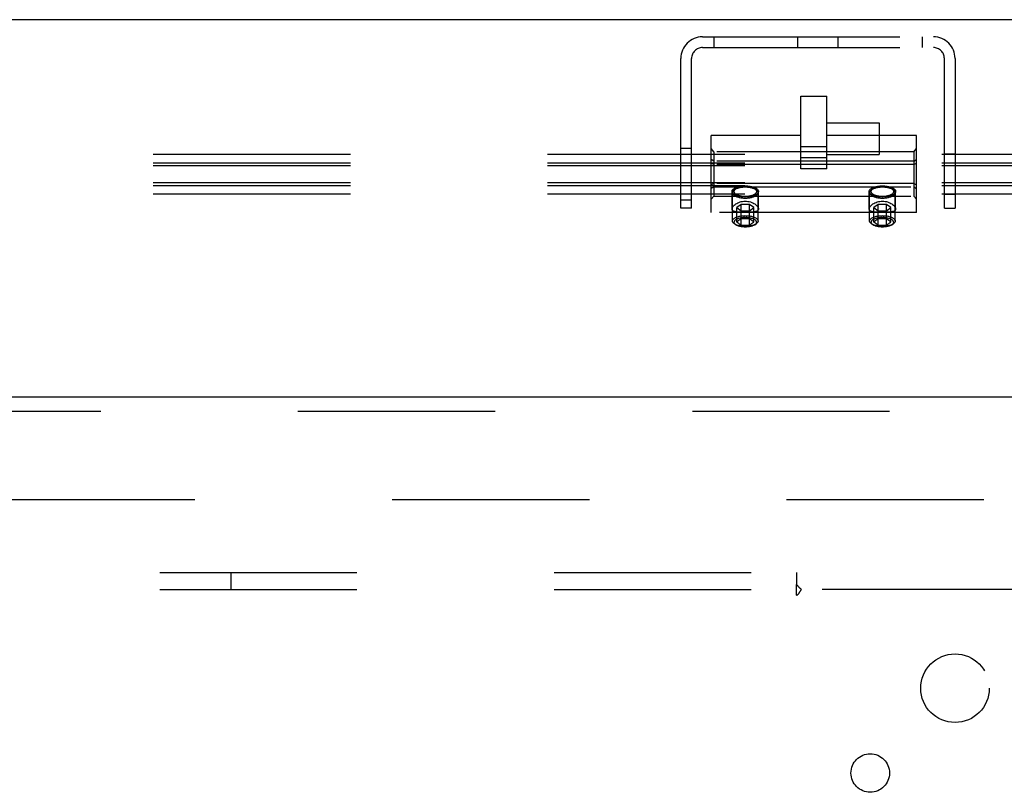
# Model space of a CAD drawing. Header units: inches. Extents: x 0 to 262, y 0 to 169.
# Tile 61 of 105: x 112.49 to 119.67, y 121.06 to 126.69. Entities that reach past the tile are written whole.
import ezdxf

# ---------------------------------------------------------------- set-up
doc = ezdxf.new("R2010")
doc.units = ezdxf.units.IN
doc.header["$LTSCALE"] = 14.384615
doc.header["$MEASUREMENT"] = 0
doc.linetypes.add('HIDDEN', pattern=[0.2, 0.1, -0.1])
doc.layers.get('0').update_dxf_attribs({"linetype": 'CONTINUOUS'})
for name, color, linetype in [('DEFAULT_2', 8, 'HIDDEN'), ('RIGHTHAND_DOOR_ASSEMBLY', 7, 'CONTINUOUS'), ('SUBPANEL', 7, 'CONTINUOUS')]:
    doc.layers.add(name, color=color, linetype=linetype)

msp = doc.modelspace()

# ---------------------------------------------------------------- linework, layer by layer
at = {"color": 7, "linetype": 'Continuous'}
msp.add_line((123.503, 126.6937), (44.878, 126.6937), dxfattribs=at)
at = {"layer": 'DEFAULT_2', "color": 8, "linetype": 'HIDDEN'}
for p, q in [((117.4735, 126.5687), (119.1575, 126.5687)), ((117.5565, 126.5687), (117.5565, 126.4907)), ((118.1675, 126.4907), (118.1675, 126.5687)), ((118.4635, 126.4907), (118.4635, 126.5687)), ((119.0745, 126.5687), (119.0745, 126.4907)), ((117.4735, 126.4907), (119.1575, 126.4907)), ((117.3155, 125.3187), (117.3155, 126.4107)), ((117.3935, 125.3187), (117.3935, 126.4107)), ((119.2375, 125.3187), (119.2375, 126.4107)), ((119.3155, 126.4107), (119.3155, 125.3187)), ((118.1917, 125.605), (118.1917, 126.1356)), ((118.1917, 126.1356), (118.3792, 126.1356)), ((118.3792, 125.605), (118.3792, 126.1356)), ((118.3792, 125.9405), (118.7612, 125.9405)), ((118.7612, 125.9405), (118.7612, 125.7095)), ((117.5355, 125.2877), (117.5355, 125.8497)), ((118.1917, 125.8497), (117.5355, 125.8497)), ((119.0355, 125.8497), (118.3792, 125.8497)), ((119.0355, 125.2877), (119.0355, 125.8497)), ((118.3792, 125.7674), (118.1917, 125.7674)), ((123.5355, 125.7097), (80.5355, 125.7097)), ((117.3155, 125.7562), (117.3935, 125.7562)), ((117.5555, 125.7304), (117.5355, 125.7534)), ((117.5555, 125.7304), (117.5555, 125.4071)), ((119.0155, 125.7304), (117.5555, 125.7304)), ((118.3792, 125.7095), (118.7612, 125.7095)), ((119.0155, 125.7304), (119.0355, 125.7534)), ((119.0155, 125.7304), (119.0155, 125.4071)), ((119.2375, 125.7167), (119.3155, 125.7167)), ((123.5355, 125.6487), (80.5355, 125.6487)), ((123.5355, 125.6269), (80.5355, 125.6269)), ((117.5555, 125.6618), (117.5355, 125.675)), ((117.5555, 125.6373), (117.5355, 125.6471)), ((119.0155, 125.6618), (117.5555, 125.6618)), ((119.0155, 125.6373), (117.5555, 125.6373)), ((118.3792, 125.6875), (118.1917, 125.6875)), ((119.0155, 125.6618), (119.0355, 125.675)), ((119.0155, 125.6373), (119.0355, 125.6471)), ((118.3792, 125.605), (118.1917, 125.605)), ((123.5355, 125.5049), (80.5355, 125.5049)), ((123.5355, 125.4831), (80.5355, 125.4831)), ((117.5555, 125.5002), (117.5355, 125.4904)), ((117.5555, 125.4757), (117.5355, 125.4624)), ((119.0155, 125.5002), (117.5555, 125.5002)), ((117.5555, 125.4757), (119.0155, 125.4757)), ((119.0155, 125.5002), (119.0355, 125.4904)), ((119.0155, 125.4757), (119.0355, 125.4624)), ((123.5355, 125.4221), (80.5355, 125.4221)), ((117.5555, 125.4071), (117.5355, 125.3841)), ((117.5555, 125.4071), (119.0155, 125.4071)), ((117.689, 125.3141), (117.689, 125.4414)), ((117.6922, 125.2253), (117.6922, 125.4323)), ((117.7118, 125.4578), (117.703, 125.4507)), ((117.8591, 125.4578), (117.8679, 125.4507)), ((117.8787, 125.2253), (117.8787, 125.4323)), ((117.882, 125.3141), (117.882, 125.4414)), ((118.689, 125.3141), (118.689, 125.4414)), ((118.6922, 125.2253), (118.6922, 125.4323)), ((118.7118, 125.4578), (118.703, 125.4507)), ((118.8591, 125.4578), (118.8679, 125.4507)), ((118.8787, 125.2253), (118.8787, 125.4323)), ((118.882, 125.3141), (118.882, 125.4414)), ((119.0155, 125.4071), (119.0355, 125.3841)), ((119.2375, 125.4207), (119.3155, 125.4207)), ((117.3155, 125.3812), (117.3935, 125.3812)), ((117.7543, 125.3464), (117.7231, 125.3236)), ((117.7543, 125.1955), (117.7543, 125.3464)), ((117.8166, 125.3464), (117.7543, 125.3464)), ((117.8166, 125.1955), (117.8166, 125.3464)), ((117.8478, 125.3236), (117.8166, 125.3464)), ((118.7543, 125.3464), (118.7231, 125.3236)), ((118.7543, 125.1955), (118.7543, 125.3464)), ((118.8166, 125.3464), (118.7543, 125.3464)), ((118.8166, 125.1955), (118.8166, 125.3464)), ((118.8478, 125.3236), (118.8166, 125.3464)), ((117.3935, 125.3187), (117.3155, 125.3187)), ((119.0355, 125.2877), (117.5355, 125.2877)), ((117.7231, 125.2183), (117.7231, 125.3236)), ((117.7231, 125.3236), (117.7543, 125.3008)), ((117.7543, 125.3008), (117.8166, 125.3008)), ((117.8166, 125.3008), (117.8478, 125.3236)), ((117.8478, 125.2183), (117.8478, 125.3236)), ((118.7231, 125.2183), (118.7231, 125.3236)), ((118.7231, 125.3236), (118.7543, 125.3008)), ((118.7543, 125.3008), (118.8166, 125.3008)), ((118.8166, 125.3008), (118.8478, 125.3236)), ((118.8478, 125.2183), (118.8478, 125.3236)), ((119.2375, 125.3187), (119.3155, 125.3187)), ((117.7161, 125.1978), (117.7065, 125.2043)), ((117.7252, 125.2201), (117.7231, 125.2183)), ((117.7231, 125.2183), (117.7242, 125.2177)), ((117.7274, 125.2218), (117.7252, 125.2201)), ((117.7295, 125.2235), (117.7274, 125.2218)), ((117.7274, 125.2155), (117.7295, 125.2141)), ((117.7317, 125.2252), (117.7295, 125.2235)), ((117.7295, 125.2141), (117.7317, 125.2126)), ((117.7338, 125.2268), (117.7317, 125.2252)), ((117.7317, 125.2126), (117.7338, 125.2112)), ((117.8361, 125.2276), (117.8339, 125.2292)), ((117.8339, 125.2088), (117.8361, 125.2104)), ((117.8382, 125.226), (117.8361, 125.2276)), ((117.8361, 125.2104), (117.8382, 125.2119)), ((117.8403, 125.2243), (117.8382, 125.226)), ((117.8382, 125.2119), (117.8403, 125.2134)), ((117.8425, 125.2227), (117.8403, 125.2243)), ((117.8446, 125.2209), (117.8425, 125.2227)), ((117.8548, 125.1978), (117.8644, 125.2043)), ((118.7161, 125.1978), (118.7065, 125.2043)), ((118.7252, 125.2201), (118.7231, 125.2183)), ((118.7231, 125.2183), (118.7242, 125.2177)), ((118.7274, 125.2218), (118.7252, 125.2201)), ((118.7295, 125.2235), (118.7274, 125.2218)), ((118.7274, 125.2155), (118.7295, 125.2141)), ((118.7317, 125.2252), (118.7295, 125.2235)), ((118.7295, 125.2141), (118.7317, 125.2126)), ((118.7338, 125.2268), (118.7317, 125.2252)), ((118.7317, 125.2126), (118.7338, 125.2112)), ((118.8361, 125.2276), (118.8339, 125.2292)), ((118.8339, 125.2088), (118.8361, 125.2104)), ((118.8382, 125.226), (118.8361, 125.2276)), ((118.8361, 125.2104), (118.8382, 125.2119)), ((118.8403, 125.2243), (118.8382, 125.226)), ((118.8382, 125.2119), (118.8403, 125.2134)), ((118.8425, 125.2227), (118.8403, 125.2243)), ((118.8446, 125.2209), (118.8425, 125.2227)), ((118.8548, 125.1978), (118.8644, 125.2043)), ((86.4405, 123.1937), (121.4092, 123.1937))]:
    msp.add_line(p, q, dxfattribs=at)
for points in [[(117.689, 125.4414), (117.6894, 125.4455), (117.6909, 125.4495), (117.6933, 125.4534), (117.6965, 125.4573), (117.7007, 125.4609), (117.7058, 125.4644), (117.7116, 125.4676), (117.7181, 125.4706), (117.7253, 125.4733), (117.7332, 125.4757)], [(117.7855, 125.4766), (117.7795, 125.4765), (117.7737, 125.4762), (117.7679, 125.4758), (117.7621, 125.4752), (117.7565, 125.4744), (117.751, 125.4734), (117.7456, 125.4723), (117.7405, 125.471), (117.7356, 125.4696), (117.731, 125.468), (117.7266, 125.4663), (117.7226, 125.4645), (117.7188, 125.4625), (117.7154, 125.4604), (117.7124, 125.4583), (117.7118, 125.4578)], [(117.7332, 125.4757), (117.7412, 125.4776), (117.7495, 125.4792), (117.7582, 125.4805), (117.7671, 125.4814), (117.7762, 125.482), (117.7855, 125.4822)], [(117.7855, 125.4822), (117.7947, 125.482), (117.8038, 125.4814), (117.8127, 125.4805), (117.8214, 125.4792), (117.8297, 125.4776), (117.8377, 125.4757)], [(117.8591, 125.4578), (117.8585, 125.4583), (117.8555, 125.4604), (117.8521, 125.4625), (117.8483, 125.4645), (117.8443, 125.4663), (117.8399, 125.468), (117.8353, 125.4696), (117.8304, 125.471), (117.8253, 125.4723), (117.8199, 125.4734), (117.8144, 125.4744), (117.8088, 125.4752), (117.803, 125.4758), (117.7972, 125.4762), (117.7914, 125.4765), (117.7855, 125.4766)], [(117.8377, 125.4757), (117.8456, 125.4733), (117.8528, 125.4706), (117.8593, 125.4676), (117.8652, 125.4644), (117.8702, 125.4609), (117.8744, 125.4573), (117.8777, 125.4534), (117.88, 125.4495), (117.8815, 125.4455), (117.882, 125.4414)], [(118.689, 125.4414), (118.6894, 125.4455), (118.6909, 125.4495), (118.6933, 125.4534), (118.6965, 125.4573), (118.7007, 125.4609), (118.7058, 125.4644), (118.7116, 125.4676), (118.7181, 125.4706), (118.7253, 125.4733), (118.7332, 125.4757)], [(118.7855, 125.4766), (118.7795, 125.4765), (118.7737, 125.4762), (118.7679, 125.4758), (118.7621, 125.4752), (118.7565, 125.4744), (118.751, 125.4734), (118.7456, 125.4723), (118.7405, 125.471), (118.7356, 125.4696), (118.731, 125.468), (118.7266, 125.4663), (118.7226, 125.4645), (118.7188, 125.4625), (118.7154, 125.4604), (118.7124, 125.4583), (118.7118, 125.4578)], [(118.7332, 125.4757), (118.7412, 125.4776), (118.7495, 125.4792), (118.7582, 125.4805), (118.7671, 125.4814), (118.7762, 125.482), (118.7855, 125.4822)], [(118.7855, 125.4822), (118.7947, 125.482), (118.8038, 125.4814), (118.8127, 125.4805), (118.8214, 125.4792), (118.8297, 125.4776), (118.8377, 125.4757)], [(118.8591, 125.4578), (118.8585, 125.4583), (118.8555, 125.4604), (118.8521, 125.4625), (118.8483, 125.4645), (118.8443, 125.4663), (118.8399, 125.468), (118.8353, 125.4696), (118.8304, 125.471), (118.8253, 125.4723), (118.8199, 125.4734), (118.8144, 125.4744), (118.8088, 125.4752), (118.803, 125.4758), (118.7972, 125.4762), (118.7914, 125.4765), (118.7855, 125.4766)], [(118.8377, 125.4757), (118.8456, 125.4733), (118.8528, 125.4706), (118.8593, 125.4676), (118.8652, 125.4644), (118.8702, 125.4609), (118.8744, 125.4573), (118.8777, 125.4534), (118.88, 125.4495), (118.8815, 125.4455), (118.882, 125.4414)], [(117.7332, 125.4071), (117.7253, 125.4095), (117.7181, 125.4122), (117.7116, 125.4152), (117.7058, 125.4184), (117.7007, 125.4219), (117.6965, 125.4255), (117.6933, 125.4294), (117.6909, 125.4333), (117.6894, 125.4373), (117.689, 125.4414)], [(117.703, 125.4507), (117.7006, 125.4487), (117.6981, 125.4461), (117.696, 125.4434), (117.6943, 125.4407), (117.6932, 125.4379), (117.6924, 125.4351), (117.6922, 125.4323)], [(117.6922, 125.4323), (117.6924, 125.4295), (117.6932, 125.4267), (117.6943, 125.4239), (117.696, 125.4212), (117.6981, 125.4185), (117.7006, 125.4159), (117.7036, 125.4134), (117.707, 125.411), (117.7108, 125.4087), (117.715, 125.4065), (117.7196, 125.4044), (117.7244, 125.4025), (117.7296, 125.4008), (117.7351, 125.3992), (117.7409, 125.3977), (117.7468, 125.3965), (117.753, 125.3954), (117.7593, 125.3945), (117.7657, 125.3938), (117.7723, 125.3933), (117.7789, 125.393), (117.7855, 125.3929)], [(117.7118, 125.4578), (117.7097, 125.456), (117.7075, 125.4537), (117.7056, 125.4513), (117.7041, 125.4489), (117.7031, 125.4464), (117.7024, 125.4439), (117.7022, 125.4414), (117.7024, 125.4389), (117.7031, 125.4364), (117.7041, 125.4339), (117.7056, 125.4315), (117.7075, 125.4291), (117.7097, 125.4268), (117.7124, 125.4245), (117.7154, 125.4224), (117.7188, 125.4203), (117.7226, 125.4183), (117.7266, 125.4165), (117.731, 125.4148), (117.7356, 125.4132), (117.7405, 125.4118), (117.7456, 125.4105), (117.751, 125.4094), (117.7565, 125.4084), (117.7621, 125.4076), (117.7679, 125.407), (117.7737, 125.4066), (117.7795, 125.4063), (117.7855, 125.4062)], [(117.7855, 125.4717), (117.7789, 125.4716), (117.7723, 125.4713), (117.7657, 125.4709), (117.7593, 125.4702), (117.753, 125.4693), (117.7468, 125.4682), (117.7409, 125.4669), (117.7351, 125.4655), (117.7296, 125.4639), (117.7244, 125.4621), (117.7196, 125.4602), (117.715, 125.4582), (117.7108, 125.456), (117.707, 125.4537), (117.7036, 125.4512), (117.703, 125.4507)], [(117.7855, 125.4006), (117.7762, 125.4008), (117.7671, 125.4014), (117.7582, 125.4023), (117.7495, 125.4035), (117.7412, 125.4052), (117.7332, 125.4071)], [(117.8679, 125.4507), (117.8673, 125.4512), (117.8639, 125.4537), (117.8601, 125.456), (117.8559, 125.4582), (117.8513, 125.4602), (117.8465, 125.4621), (117.8413, 125.4639), (117.8358, 125.4655), (117.83, 125.4669), (117.8241, 125.4682), (117.8179, 125.4693), (117.8116, 125.4702), (117.8052, 125.4709), (117.7986, 125.4713), (117.7921, 125.4716), (117.7855, 125.4717)], [(117.7855, 125.4062), (117.7914, 125.4063), (117.7972, 125.4066), (117.803, 125.407), (117.8088, 125.4076), (117.8144, 125.4084), (117.8199, 125.4094), (117.8253, 125.4105), (117.8304, 125.4118), (117.8353, 125.4132), (117.8399, 125.4148), (117.8443, 125.4165), (117.8483, 125.4183), (117.8521, 125.4203), (117.8555, 125.4224), (117.8585, 125.4245), (117.8612, 125.4268), (117.8634, 125.4291), (117.8653, 125.4315), (117.8668, 125.4339), (117.8679, 125.4364), (117.8685, 125.4389), (117.8687, 125.4414), (117.8685, 125.4439), (117.8679, 125.4464), (117.8668, 125.4489), (117.8653, 125.4513), (117.8634, 125.4537), (117.8612, 125.456), (117.8591, 125.4578)], [(117.7855, 125.3929), (117.7921, 125.393), (117.7986, 125.3933), (117.8052, 125.3938), (117.8116, 125.3945), (117.8179, 125.3954), (117.8241, 125.3965), (117.83, 125.3977), (117.8358, 125.3992), (117.8413, 125.4008), (117.8465, 125.4025), (117.8513, 125.4044), (117.8559, 125.4065), (117.8601, 125.4087), (117.8639, 125.411), (117.8673, 125.4134), (117.8703, 125.4159), (117.8728, 125.4185), (117.8749, 125.4212), (117.8766, 125.4239), (117.8778, 125.4267), (117.8785, 125.4295), (117.8787, 125.4323)], [(117.8377, 125.4071), (117.8297, 125.4052), (117.8214, 125.4035), (117.8127, 125.4023), (117.8038, 125.4014), (117.7947, 125.4008), (117.7855, 125.4006)], [(117.882, 125.4414), (117.8815, 125.4373), (117.88, 125.4333), (117.8777, 125.4294), (117.8744, 125.4255), (117.8702, 125.4219), (117.8652, 125.4184), (117.8593, 125.4152), (117.8528, 125.4122), (117.8456, 125.4095), (117.8377, 125.4071)], [(117.8787, 125.4323), (117.8785, 125.4351), (117.8778, 125.4379), (117.8766, 125.4407), (117.8749, 125.4434), (117.8728, 125.4461), (117.8703, 125.4487), (117.8679, 125.4507)], [(118.7332, 125.4071), (118.7253, 125.4095), (118.7181, 125.4122), (118.7116, 125.4152), (118.7058, 125.4184), (118.7007, 125.4219), (118.6965, 125.4255), (118.6933, 125.4294), (118.6909, 125.4333), (118.6894, 125.4373), (118.689, 125.4414)], [(118.703, 125.4507), (118.7006, 125.4487), (118.6981, 125.4461), (118.696, 125.4434), (118.6943, 125.4407), (118.6932, 125.4379), (118.6924, 125.4351), (118.6922, 125.4323)], [(118.6922, 125.4323), (118.6924, 125.4295), (118.6932, 125.4267), (118.6943, 125.4239), (118.696, 125.4212), (118.6981, 125.4185), (118.7006, 125.4159), (118.7036, 125.4134), (118.707, 125.411), (118.7108, 125.4087), (118.715, 125.4065), (118.7196, 125.4044), (118.7244, 125.4025), (118.7296, 125.4008), (118.7351, 125.3992), (118.7409, 125.3977), (118.7468, 125.3965), (118.753, 125.3954), (118.7593, 125.3945), (118.7657, 125.3938), (118.7723, 125.3933), (118.7789, 125.393), (118.7855, 125.3929)], [(118.7118, 125.4578), (118.7097, 125.456), (118.7075, 125.4537), (118.7056, 125.4513), (118.7041, 125.4489), (118.7031, 125.4464), (118.7024, 125.4439), (118.7022, 125.4414), (118.7024, 125.4389), (118.7031, 125.4364), (118.7041, 125.4339), (118.7056, 125.4315), (118.7075, 125.4291), (118.7097, 125.4268), (118.7124, 125.4245), (118.7154, 125.4224), (118.7188, 125.4203), (118.7226, 125.4183), (118.7266, 125.4165), (118.731, 125.4148), (118.7356, 125.4132), (118.7405, 125.4118), (118.7456, 125.4105), (118.751, 125.4094), (118.7565, 125.4084), (118.7621, 125.4076), (118.7679, 125.407), (118.7737, 125.4066), (118.7795, 125.4063), (118.7855, 125.4062)], [(118.7855, 125.4717), (118.7789, 125.4716), (118.7723, 125.4713), (118.7657, 125.4709), (118.7593, 125.4702), (118.753, 125.4693), (118.7468, 125.4682), (118.7409, 125.4669), (118.7351, 125.4655), (118.7296, 125.4639), (118.7244, 125.4621), (118.7196, 125.4602), (118.715, 125.4582), (118.7108, 125.456), (118.707, 125.4537), (118.7036, 125.4512), (118.703, 125.4507)], [(118.7855, 125.4006), (118.7762, 125.4008), (118.7671, 125.4014), (118.7582, 125.4023), (118.7495, 125.4035), (118.7412, 125.4052), (118.7332, 125.4071)], [(118.8679, 125.4507), (118.8673, 125.4512), (118.8639, 125.4537), (118.8601, 125.456), (118.8559, 125.4582), (118.8513, 125.4602), (118.8465, 125.4621), (118.8413, 125.4639), (118.8358, 125.4655), (118.83, 125.4669), (118.8241, 125.4682), (118.8179, 125.4693), (118.8116, 125.4702), (118.8052, 125.4709), (118.7986, 125.4713), (118.7921, 125.4716), (118.7855, 125.4717)], [(118.7855, 125.4062), (118.7914, 125.4063), (118.7972, 125.4066), (118.803, 125.407), (118.8088, 125.4076), (118.8144, 125.4084), (118.8199, 125.4094), (118.8253, 125.4105), (118.8304, 125.4118), (118.8353, 125.4132), (118.8399, 125.4148), (118.8443, 125.4165), (118.8483, 125.4183), (118.8521, 125.4203), (118.8555, 125.4224), (118.8585, 125.4245), (118.8612, 125.4268), (118.8634, 125.4291), (118.8653, 125.4315), (118.8668, 125.4339), (118.8679, 125.4364), (118.8685, 125.4389), (118.8687, 125.4414), (118.8685, 125.4439), (118.8679, 125.4464), (118.8668, 125.4489), (118.8653, 125.4513), (118.8634, 125.4537), (118.8612, 125.456), (118.8591, 125.4578)], [(118.7855, 125.3929), (118.7921, 125.393), (118.7986, 125.3933), (118.8052, 125.3938), (118.8116, 125.3945), (118.8179, 125.3954), (118.8241, 125.3965), (118.83, 125.3977), (118.8358, 125.3992), (118.8413, 125.4008), (118.8465, 125.4025), (118.8513, 125.4044), (118.8559, 125.4065), (118.8601, 125.4087), (118.8639, 125.411), (118.8673, 125.4134), (118.8703, 125.4159), (118.8728, 125.4185), (118.8749, 125.4212), (118.8766, 125.4239), (118.8778, 125.4267), (118.8785, 125.4295), (118.8787, 125.4323)], [(118.8377, 125.4071), (118.8297, 125.4052), (118.8214, 125.4035), (118.8127, 125.4023), (118.8038, 125.4014), (118.7947, 125.4008), (118.7855, 125.4006)], [(118.882, 125.4414), (118.8815, 125.4373), (118.88, 125.4333), (118.8777, 125.4294), (118.8744, 125.4255), (118.8702, 125.4219), (118.8652, 125.4184), (118.8593, 125.4152), (118.8528, 125.4122), (118.8456, 125.4095), (118.8377, 125.4071)], [(118.8787, 125.4323), (118.8785, 125.4351), (118.8778, 125.4379), (118.8766, 125.4407), (118.8749, 125.4434), (118.8728, 125.4461), (118.8703, 125.4487), (118.8679, 125.4507)], [(117.689, 125.3141), (117.6894, 125.3182), (117.6908, 125.3225), (117.6931, 125.3271), (117.6962, 125.3318), (117.7002, 125.3365), (117.705, 125.3412), (117.7105, 125.3458), (117.7167, 125.3502), (117.7236, 125.3543), (117.731, 125.3582), (117.7389, 125.3616), (117.7474, 125.3645), (117.7564, 125.367), (117.7658, 125.3688), (117.7755, 125.3699), (117.7855, 125.3703)], [(117.7855, 125.3703), (117.7954, 125.3699), (117.8051, 125.3688), (117.8145, 125.367), (117.8235, 125.3645), (117.832, 125.3616), (117.84, 125.3582), (117.8474, 125.3543), (117.8542, 125.3502), (117.8604, 125.3458), (117.8659, 125.3412), (117.8707, 125.3365), (117.8747, 125.3318), (117.8778, 125.3271), (117.8801, 125.3226), (117.8815, 125.3182), (117.882, 125.3141)], [(118.689, 125.3141), (118.6894, 125.3182), (118.6908, 125.3225), (118.6931, 125.3271), (118.6962, 125.3318), (118.7002, 125.3365), (118.705, 125.3412), (118.7105, 125.3458), (118.7167, 125.3502), (118.7236, 125.3543), (118.731, 125.3582), (118.7389, 125.3616), (118.7474, 125.3645), (118.7564, 125.367), (118.7658, 125.3688), (118.7755, 125.3699), (118.7855, 125.3703)], [(118.7855, 125.3703), (118.7954, 125.3699), (118.8051, 125.3688), (118.8145, 125.367), (118.8235, 125.3645), (118.832, 125.3616), (118.84, 125.3582), (118.8474, 125.3543), (118.8542, 125.3502), (118.8604, 125.3458), (118.8659, 125.3412), (118.8707, 125.3365), (118.8747, 125.3318), (118.8778, 125.3271), (118.8801, 125.3226), (118.8815, 125.3182), (118.882, 125.3141)], [(117.7855, 125.2888), (117.7755, 125.2888), (117.7658, 125.289), (117.7564, 125.2892), (117.7474, 125.2896), (117.7389, 125.2901), (117.731, 125.2908), (117.7236, 125.2918), (117.7167, 125.2929), (117.7105, 125.2944), (117.705, 125.2962), (117.7002, 125.2983), (117.6963, 125.3007), (117.6931, 125.3035), (117.6908, 125.3067), (117.6894, 125.3102), (117.689, 125.3141)], [(117.6922, 125.2253), (117.6924, 125.2281), (117.6932, 125.2309), (117.6943, 125.2336), (117.696, 125.2364), (117.6981, 125.239), (117.7006, 125.2416), (117.7036, 125.2441), (117.707, 125.2466), (117.7108, 125.2489), (117.715, 125.2511), (117.7195, 125.2531), (117.7244, 125.255), (117.7296, 125.2568), (117.735, 125.2584), (117.7408, 125.2598), (117.7467, 125.2611), (117.7529, 125.2622), (117.7592, 125.2631), (117.7656, 125.2638), (117.7722, 125.2643), (117.7788, 125.2646), (117.7855, 125.2647)], [(117.882, 125.3141), (117.8815, 125.3102), (117.8801, 125.3067), (117.8778, 125.3035), (117.8747, 125.3007), (117.8707, 125.2983), (117.8659, 125.2962), (117.8604, 125.2944), (117.8542, 125.2929), (117.8473, 125.2918), (117.8399, 125.2908), (117.832, 125.2901), (117.8235, 125.2896), (117.8145, 125.2892), (117.8051, 125.289), (117.7954, 125.2888), (117.7855, 125.2888)], [(117.7855, 125.2647), (117.7921, 125.2646), (117.7987, 125.2643), (117.8053, 125.2638), (117.8117, 125.2631), (117.818, 125.2622), (117.8242, 125.2611), (117.8301, 125.2598), (117.8359, 125.2584), (117.8413, 125.2568), (117.8465, 125.255), (117.8514, 125.2531), (117.8559, 125.2511), (117.8601, 125.2489), (117.8639, 125.2466), (117.8673, 125.2441), (117.8703, 125.2416), (117.8728, 125.239), (117.8749, 125.2364), (117.8766, 125.2336), (117.8778, 125.2309), (117.8785, 125.2281), (117.8787, 125.2253)], [(118.7855, 125.2888), (118.7755, 125.2888), (118.7658, 125.289), (118.7564, 125.2892), (118.7474, 125.2896), (118.7389, 125.2901), (118.731, 125.2908), (118.7236, 125.2918), (118.7167, 125.2929), (118.7105, 125.2944), (118.705, 125.2962), (118.7002, 125.2983), (118.6963, 125.3007), (118.6931, 125.3035), (118.6908, 125.3067), (118.6894, 125.3102), (118.689, 125.3141)], [(118.6922, 125.2253), (118.6924, 125.2281), (118.6932, 125.2309), (118.6943, 125.2336), (118.696, 125.2364), (118.6981, 125.239), (118.7006, 125.2416), (118.7036, 125.2441), (118.707, 125.2466), (118.7108, 125.2489), (118.715, 125.2511), (118.7195, 125.2531), (118.7244, 125.255), (118.7296, 125.2568), (118.735, 125.2584), (118.7408, 125.2598), (118.7467, 125.2611), (118.7529, 125.2622), (118.7592, 125.2631), (118.7656, 125.2638), (118.7722, 125.2643), (118.7788, 125.2646), (118.7855, 125.2647)], [(118.882, 125.3141), (118.8815, 125.3102), (118.8801, 125.3067), (118.8778, 125.3035), (118.8747, 125.3007), (118.8707, 125.2983), (118.8659, 125.2962), (118.8604, 125.2944), (118.8542, 125.2929), (118.8473, 125.2918), (118.8399, 125.2908), (118.832, 125.2901), (118.8235, 125.2896), (118.8145, 125.2892), (118.8051, 125.289), (118.7954, 125.2888), (118.7855, 125.2888)], [(118.7855, 125.2647), (118.7921, 125.2646), (118.7987, 125.2643), (118.8053, 125.2638), (118.8117, 125.2631), (118.818, 125.2622), (118.8242, 125.2611), (118.8301, 125.2598), (118.8359, 125.2584), (118.8413, 125.2568), (118.8465, 125.255), (118.8514, 125.2531), (118.8559, 125.2511), (118.8601, 125.2489), (118.8639, 125.2466), (118.8673, 125.2441), (118.8703, 125.2416), (118.8728, 125.239), (118.8749, 125.2364), (118.8766, 125.2336), (118.8778, 125.2309), (118.8785, 125.2281), (118.8787, 125.2253)], [(117.7065, 125.2043), (117.7036, 125.2064), (117.7006, 125.2089), (117.6981, 125.2115), (117.696, 125.2142), (117.6943, 125.2169), (117.6932, 125.2196), (117.6924, 125.2224), (117.6922, 125.2253)], [(117.8674, 125.2163), (117.8672, 125.2189), (117.8665, 125.2214), (117.8653, 125.224), (117.8638, 125.2265), (117.8617, 125.2289), (117.8593, 125.2313), (117.8564, 125.2336), (117.8532, 125.2358), (117.8495, 125.2379), (117.8455, 125.2398), (117.8412, 125.2417), (117.8365, 125.2433), (117.8316, 125.2449), (117.8264, 125.2463), (117.821, 125.2475), (117.8154, 125.2485), (117.8096, 125.2494), (117.8037, 125.25), (117.7977, 125.2505), (117.7916, 125.2508), (117.7855, 125.2509), (117.7793, 125.2508), (117.7732, 125.2505), (117.7672, 125.25), (117.7613, 125.2494), (117.7555, 125.2485), (117.7499, 125.2475), (117.7445, 125.2463), (117.7393, 125.2449), (117.7344, 125.2433), (117.7297, 125.2417), (117.7254, 125.2398), (117.7214, 125.2379), (117.7178, 125.2358), (117.7145, 125.2336), (117.7116, 125.2313), (117.7092, 125.2289), (117.7072, 125.2265), (117.7056, 125.224), (117.7044, 125.2214), (117.7037, 125.2189), (117.7035, 125.2163)], [(117.7161, 125.1978), (117.7135, 125.1997), (117.7109, 125.2019), (117.7087, 125.2042), (117.7068, 125.2065), (117.7054, 125.2089), (117.7043, 125.2113), (117.7037, 125.2138), (117.7035, 125.2163)], [(117.7855, 125.1858), (117.7788, 125.1859), (117.7722, 125.1862), (117.7656, 125.1867), (117.7592, 125.1874), (117.7529, 125.1883), (117.7467, 125.1894), (117.7408, 125.1907), (117.735, 125.1921), (117.7296, 125.1937), (117.7244, 125.1955), (117.7195, 125.1974), (117.715, 125.1994), (117.7108, 125.2016), (117.707, 125.2039), (117.7065, 125.2043)], [(117.7855, 125.1816), (117.7796, 125.1817), (117.7738, 125.182), (117.768, 125.1824), (117.7624, 125.183), (117.7568, 125.1838), (117.7514, 125.1848), (117.7462, 125.1859), (117.7412, 125.1871), (117.7363, 125.1885), (117.7318, 125.1901), (117.7275, 125.1918), (117.7235, 125.1936), (117.7199, 125.1955), (117.7165, 125.1975), (117.7161, 125.1978)], [(117.7242, 125.2177), (117.7263, 125.2163), (117.7274, 125.2155)], [(117.7543, 125.2412), (117.7524, 125.2399), (117.7505, 125.2387), (117.7488, 125.2375), (117.747, 125.2363), (117.7453, 125.2352), (117.7437, 125.2341), (117.7422, 125.233), (117.7408, 125.232), (117.7395, 125.231), (117.7382, 125.2301), (117.737, 125.2292), (117.7359, 125.2284), (117.7338, 125.2268)], [(117.7338, 125.2112), (117.7359, 125.2096), (117.737, 125.2088), (117.7382, 125.208), (117.7395, 125.2071), (117.7408, 125.2061), (117.7422, 125.205), (117.7438, 125.2038), (117.7454, 125.2026), (117.747, 125.2013), (117.7488, 125.2), (117.7506, 125.1985), (117.7524, 125.1971), (117.7543, 125.1955)], [(117.8166, 125.2412), (117.8127, 125.2413), (117.8088, 125.2415), (117.805, 125.2416), (117.8011, 125.2417), (117.7972, 125.2418), (117.7933, 125.2418), (117.7894, 125.2419), (117.7855, 125.2419), (117.7815, 125.2419), (117.7776, 125.2418), (117.7737, 125.2418), (117.7698, 125.2417), (117.766, 125.2416), (117.7621, 125.2415), (117.7582, 125.2413), (117.7543, 125.2412)], [(117.7543, 125.1955), (117.7582, 125.1957), (117.7621, 125.1958), (117.766, 125.1959), (117.7698, 125.196), (117.7737, 125.1961), (117.7776, 125.1962), (117.7815, 125.1962), (117.7855, 125.1962), (117.7894, 125.1962), (117.7933, 125.1962), (117.7972, 125.1961), (117.8011, 125.196), (117.805, 125.1959), (117.8088, 125.1958), (117.8127, 125.1957), (117.8166, 125.1955)], [(117.8644, 125.2043), (117.8639, 125.2039), (117.8601, 125.2016), (117.8559, 125.1994), (117.8514, 125.1974), (117.8465, 125.1955), (117.8413, 125.1937), (117.8359, 125.1921), (117.8301, 125.1907), (117.8242, 125.1894), (117.818, 125.1883), (117.8117, 125.1874), (117.8053, 125.1867), (117.7987, 125.1862), (117.7921, 125.1859), (117.7855, 125.1858)], [(117.8548, 125.1978), (117.8544, 125.1975), (117.851, 125.1955), (117.8474, 125.1936), (117.8434, 125.1918), (117.8391, 125.1901), (117.8346, 125.1885), (117.8298, 125.1871), (117.8247, 125.1859), (117.8195, 125.1848), (117.8141, 125.1838), (117.8085, 125.183), (117.8029, 125.1824), (117.7971, 125.182), (117.7913, 125.1817), (117.7855, 125.1816)], [(117.8339, 125.2292), (117.8327, 125.2301), (117.8314, 125.231), (117.8301, 125.232), (117.8287, 125.233), (117.8272, 125.2341), (117.8256, 125.2352), (117.8239, 125.2364), (117.8221, 125.2375), (117.8204, 125.2387), (117.8185, 125.2399), (117.8166, 125.2412)], [(117.8166, 125.1955), (117.8185, 125.1971), (117.8204, 125.1985), (117.8222, 125.2), (117.8239, 125.2013), (117.8256, 125.2026), (117.8272, 125.2039), (117.8287, 125.205), (117.8301, 125.2061), (117.8314, 125.2071), (117.8327, 125.208), (117.8339, 125.2088)], [(117.8403, 125.2134), (117.8425, 125.2148), (117.8435, 125.2155)], [(117.8435, 125.2155), (117.8457, 125.217), (117.8467, 125.2177), (117.8478, 125.2183)], [(117.8478, 125.2183), (117.8467, 125.2192), (117.8446, 125.2209)], [(117.8674, 125.2163), (117.8672, 125.2138), (117.8666, 125.2113), (117.8655, 125.2089), (117.8641, 125.2065), (117.8622, 125.2042), (117.86, 125.2019), (117.8574, 125.1997), (117.8548, 125.1978)], [(117.8787, 125.2253), (117.8785, 125.2224), (117.8778, 125.2196), (117.8766, 125.2169), (117.8749, 125.2142), (117.8728, 125.2115), (117.8703, 125.2089), (117.8673, 125.2064), (117.8644, 125.2043)], [(118.7065, 125.2043), (118.7036, 125.2064), (118.7006, 125.2089), (118.6981, 125.2115), (118.696, 125.2142), (118.6943, 125.2169), (118.6932, 125.2196), (118.6924, 125.2224), (118.6922, 125.2253)], [(118.8674, 125.2163), (118.8672, 125.2189), (118.8665, 125.2214), (118.8653, 125.224), (118.8638, 125.2265), (118.8617, 125.2289), (118.8593, 125.2313), (118.8564, 125.2336), (118.8532, 125.2358), (118.8495, 125.2379), (118.8455, 125.2398), (118.8412, 125.2417), (118.8365, 125.2433), (118.8316, 125.2449), (118.8264, 125.2463), (118.821, 125.2475), (118.8154, 125.2485), (118.8096, 125.2494), (118.8037, 125.25), (118.7977, 125.2505), (118.7916, 125.2508), (118.7855, 125.2509), (118.7793, 125.2508), (118.7732, 125.2505), (118.7672, 125.25), (118.7613, 125.2494), (118.7555, 125.2485), (118.7499, 125.2475), (118.7445, 125.2463), (118.7393, 125.2449), (118.7344, 125.2433), (118.7297, 125.2417), (118.7254, 125.2398), (118.7214, 125.2379), (118.7178, 125.2358), (118.7145, 125.2336), (118.7116, 125.2313), (118.7092, 125.2289), (118.7072, 125.2265), (118.7056, 125.224), (118.7044, 125.2214), (118.7037, 125.2189), (118.7035, 125.2163)], [(118.7161, 125.1978), (118.7135, 125.1997), (118.7109, 125.2019), (118.7087, 125.2042), (118.7068, 125.2065), (118.7054, 125.2089), (118.7043, 125.2113), (118.7037, 125.2138), (118.7035, 125.2163)], [(118.7855, 125.1858), (118.7788, 125.1859), (118.7722, 125.1862), (118.7656, 125.1867), (118.7592, 125.1874), (118.7529, 125.1883), (118.7467, 125.1894), (118.7408, 125.1907), (118.735, 125.1921), (118.7296, 125.1937), (118.7244, 125.1955), (118.7195, 125.1974), (118.715, 125.1994), (118.7108, 125.2016), (118.707, 125.2039), (118.7065, 125.2043)], [(118.7855, 125.1816), (118.7796, 125.1817), (118.7738, 125.182), (118.768, 125.1824), (118.7624, 125.183), (118.7568, 125.1838), (118.7514, 125.1848), (118.7462, 125.1859), (118.7412, 125.1871), (118.7363, 125.1885), (118.7318, 125.1901), (118.7275, 125.1918), (118.7235, 125.1936), (118.7199, 125.1955), (118.7165, 125.1975), (118.7161, 125.1978)], [(118.7242, 125.2177), (118.7263, 125.2163), (118.7274, 125.2155)], [(118.7543, 125.2412), (118.7524, 125.2399), (118.7505, 125.2387), (118.7488, 125.2375), (118.747, 125.2363), (118.7453, 125.2352), (118.7437, 125.2341), (118.7422, 125.233), (118.7408, 125.232), (118.7395, 125.231), (118.7382, 125.2301), (118.737, 125.2292), (118.7359, 125.2284), (118.7338, 125.2268)], [(118.7338, 125.2112), (118.7359, 125.2096), (118.737, 125.2088), (118.7382, 125.208), (118.7395, 125.2071), (118.7408, 125.2061), (118.7422, 125.205), (118.7438, 125.2038), (118.7454, 125.2026), (118.747, 125.2013), (118.7488, 125.2), (118.7506, 125.1985), (118.7524, 125.1971), (118.7543, 125.1955)], [(118.8166, 125.2412), (118.8127, 125.2413), (118.8088, 125.2415), (118.805, 125.2416), (118.8011, 125.2417), (118.7972, 125.2418), (118.7933, 125.2418), (118.7894, 125.2419), (118.7855, 125.2419), (118.7815, 125.2419), (118.7776, 125.2418), (118.7737, 125.2418), (118.7698, 125.2417), (118.766, 125.2416), (118.7621, 125.2415), (118.7582, 125.2413), (118.7543, 125.2412)], [(118.7543, 125.1955), (118.7582, 125.1957), (118.7621, 125.1958), (118.766, 125.1959), (118.7698, 125.196), (118.7737, 125.1961), (118.7776, 125.1962), (118.7815, 125.1962), (118.7855, 125.1962), (118.7894, 125.1962), (118.7933, 125.1962), (118.7972, 125.1961), (118.8011, 125.196), (118.805, 125.1959), (118.8088, 125.1958), (118.8127, 125.1957), (118.8166, 125.1955)], [(118.8644, 125.2043), (118.8639, 125.2039), (118.8601, 125.2016), (118.8559, 125.1994), (118.8514, 125.1974), (118.8465, 125.1955), (118.8413, 125.1937), (118.8359, 125.1921), (118.8301, 125.1907), (118.8242, 125.1894), (118.818, 125.1883), (118.8117, 125.1874), (118.8053, 125.1867), (118.7987, 125.1862), (118.7921, 125.1859), (118.7855, 125.1858)], [(118.8548, 125.1978), (118.8544, 125.1975), (118.851, 125.1955), (118.8474, 125.1936), (118.8434, 125.1918), (118.8391, 125.1901), (118.8346, 125.1885), (118.8298, 125.1871), (118.8247, 125.1859), (118.8195, 125.1848), (118.8141, 125.1838), (118.8085, 125.183), (118.8029, 125.1824), (118.7971, 125.182), (118.7913, 125.1817), (118.7855, 125.1816)], [(118.8339, 125.2292), (118.8327, 125.2301), (118.8314, 125.231), (118.8301, 125.232), (118.8287, 125.233), (118.8272, 125.2341), (118.8256, 125.2352), (118.8239, 125.2364), (118.8221, 125.2375), (118.8204, 125.2387), (118.8185, 125.2399), (118.8166, 125.2412)], [(118.8166, 125.1955), (118.8185, 125.1971), (118.8204, 125.1985), (118.8222, 125.2), (118.8239, 125.2013), (118.8256, 125.2026), (118.8272, 125.2039), (118.8287, 125.205), (118.8301, 125.2061), (118.8314, 125.2071), (118.8327, 125.208), (118.8339, 125.2088)], [(118.8403, 125.2134), (118.8425, 125.2148), (118.8435, 125.2155)], [(118.8435, 125.2155), (118.8457, 125.217), (118.8467, 125.2177), (118.8478, 125.2183)], [(118.8478, 125.2183), (118.8467, 125.2192), (118.8446, 125.2209)], [(118.8674, 125.2163), (118.8672, 125.2138), (118.8666, 125.2113), (118.8655, 125.2089), (118.8641, 125.2065), (118.8622, 125.2042), (118.86, 125.2019), (118.8574, 125.1997), (118.8548, 125.1978)], [(118.8787, 125.2253), (118.8785, 125.2224), (118.8778, 125.2196), (118.8766, 125.2169), (118.8749, 125.2142), (118.8728, 125.2115), (118.8703, 125.2089), (118.8673, 125.2064), (118.8644, 125.2043)]]:
    msp.add_lwpolyline(points, dxfattribs=at)
for centre, radius, start, end in [((117.4735, 126.4107), 0.158, 90, 180), ((119.1575, 126.4107), 0.158, 0, 90), ((117.4735, 126.4107), 0.08, 90, 180), ((119.1575, 126.4107), 0.08, 0, 90)]:
    msp.add_arc(centre, radius, start, end, dxfattribs=at)
at = {"layer": 'RIGHTHAND_DOOR_ASSEMBLY', "color": 3, "linetype": 'Continuous'}
msp.add_line((85.753, 123.9437), (122.6905, 123.9437), dxfattribs=at)
at = {"layer": 'RIGHTHAND_DOOR_ASSEMBLY', "color": 8, "linetype": 'HIDDEN'}
msp.add_line((85.753, 123.8397), (122.6905, 123.8397), dxfattribs=at)
at = {"layer": 'SUBPANEL', "color": 8, "linetype": 'HIDDEN'}
for p, q in [((50.2217, 122.6625), (118.1592, 122.6625)), ((114.0342, 122.5375), (114.0342, 122.6625)), ((118.1592, 122.6625), (118.1592, 122.576)), ((50.2217, 122.5375), (118.1592, 122.5375)), ((118.1592, 122.4966), (118.1592, 122.576)), ((119.7842, 122.5375), (118.1946, 122.5375))]:
    msp.add_line(p, q, dxfattribs=at)
for points in [[(118.1592, 122.576), (118.161, 122.5736), (118.1627, 122.5712), (118.1645, 122.569), (118.1662, 122.5669), (118.1679, 122.5649), (118.1696, 122.563), (118.1713, 122.5612), (118.1729, 122.5595), (118.1746, 122.5578), (118.1762, 122.5562), (118.1815, 122.551)], [(118.1815, 122.551), (118.1834, 122.5491), (118.1854, 122.547), (118.1875, 122.545), (118.1894, 122.543), (118.1913, 122.541), (118.193, 122.5392), (118.1946, 122.5375)], [(118.182, 122.5188), (118.185, 122.5238), (118.1866, 122.5263), (118.1882, 122.5289), (118.1898, 122.5313), (118.1914, 122.5335), (118.193, 122.5356), (118.1946, 122.5375)], [(118.1592, 122.4966), (118.1612, 122.4974), (118.163, 122.4982), (118.1648, 122.4992), (118.1666, 122.5003), (118.1683, 122.5015), (118.1699, 122.5029), (118.1716, 122.5045), (118.1733, 122.5062), (118.1748, 122.508), (118.1762, 122.5099), (118.1777, 122.5119), (118.1791, 122.5141), (118.1805, 122.5164), (118.182, 122.5188)]]:
    msp.add_lwpolyline(points, dxfattribs=at)
for centre, radius in [((119.3155, 121.8187), 0.25), ((118.6967, 121.2), 0.1405)]:
    msp.add_circle(centre, radius, dxfattribs=at)

doc.saveas('drawing.dxf')
